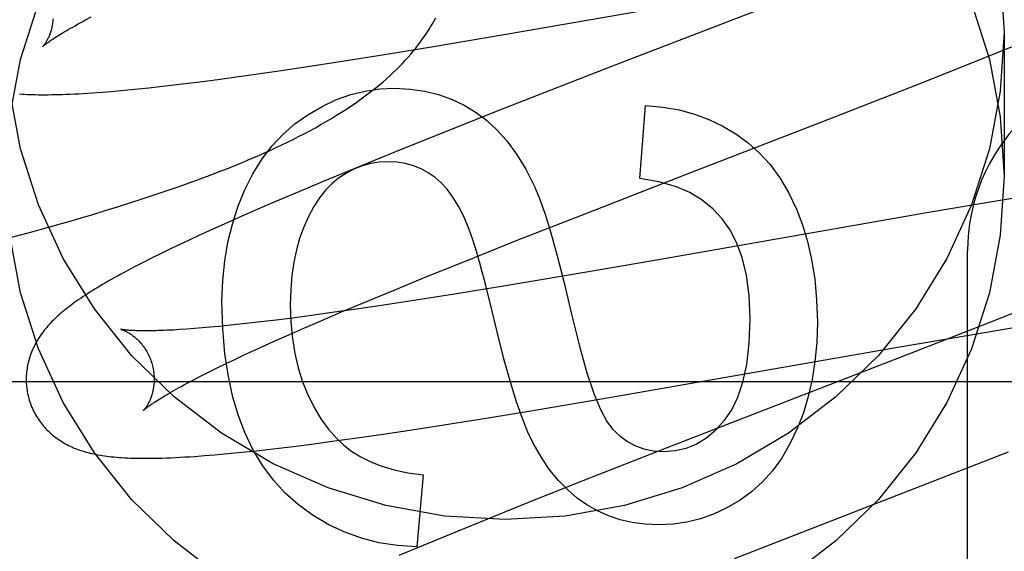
# Model space of a CAD drawing. Header units: inches. Extents: x 0 to 218, y 0 to 141.
# Tile 35 of 76: x 67.1784 to 67.3323, y 72.7799 to 72.863. Entities that reach past the tile are written whole.
import ezdxf

# ---------------------------------------------------------------- set-up
doc = ezdxf.new("R2010")
doc.units = ezdxf.units.IN
doc.header["$LTSCALE"] = 11.9871794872
doc.header["$MEASUREMENT"] = 0
doc.linetypes.add('HIDDEN', pattern=[0.2, 0.1, -0.1])
doc.layers.add('DEFAULT_2', color=8, linetype='HIDDEN')
doc.layers.add('MAIN_RH_DOOR_ASSEMBLY', color=7, linetype='CONTINUOUS')

msp = doc.modelspace()

# ---------------------------------------------------------------- linework, layer by layer
at = {"layer": 'DEFAULT_2', "color": 8, "linetype": 'HIDDEN'}
for p, q in [((67.2550606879, 72.8607847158), (67.2996879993, 72.8685566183)), ((67.3007773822, 72.8671897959), (67.2709225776, 72.8556315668)), ((67.1887114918, 72.8629215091), (67.1896159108, 72.8633997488)), ((67.2434038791, 72.8588192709), (67.2550606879, 72.8607847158)), ((67.3322998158, 72.86103469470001), (67.3322998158, 72.8385426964)), ((67.3321852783, 72.8581833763), (67.336726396, 72.86002690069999)), ((67.22884066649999, 72.85646540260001), (67.2354595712, 72.8575178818)), ((67.2354595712, 72.8575178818), (67.2434038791, 72.8588192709)), ((67.32648264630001, 72.8558993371), (67.3321852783, 72.8581833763)), ((67.2234843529, 72.8556402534), (67.22884066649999, 72.85646540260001)), ((67.3184979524, 72.85274348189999), (67.32648264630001, 72.8558993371)), ((67.2123034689, 72.85401970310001), (67.2152638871, 72.85443289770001)), ((67.2152638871, 72.85443289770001), (67.2193170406, 72.8550181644)), ((67.2193170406, 72.8550181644), (67.2234843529, 72.8556402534)), ((67.2709225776, 72.8556315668), (67.2541301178, 72.8490808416)), ((67.202078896, 72.8527126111), (67.2038615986, 72.8529245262)), ((67.2038615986, 72.8529245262), (67.2066013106, 72.8532645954)), ((67.2066013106, 72.8532645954), (67.2094150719, 72.8536299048)), ((67.2094150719, 72.8536299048), (67.2123034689, 72.85401970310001)), ((67.1921012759, 72.8517084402), (67.1937001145, 72.8518436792)), ((67.1937001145, 72.8518436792), (67.1953221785, 72.8519924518)), ((67.1953221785, 72.8519924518), (67.196964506, 72.8521536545)), ((67.196964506, 72.8521536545), (67.1986333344, 72.8523272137)), ((67.1986333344, 72.8523272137), (67.20033586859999, 72.852513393)), ((67.20033586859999, 72.852513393), (67.202078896, 72.8527126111)), ((67.3026078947, 72.8465507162), (67.3184979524, 72.85274348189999)), ((67.2541301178, 72.8490808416), (67.2443163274, 72.8451976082)), ((67.2753679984, 72.8381374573), (67.2762274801, 72.8495562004)), ((67.2443163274, 72.8451976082), (67.236919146, 72.8422289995)), ((67.28263950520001, 72.8388263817), (67.3026078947, 72.8465507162)), ((67.236919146, 72.8422289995), (67.23078899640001, 72.8397326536)), ((67.23078899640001, 72.8397326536), (67.2258539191, 72.8376927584)), ((67.2031997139, 72.8368668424), (67.205051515, 72.8375252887)), ((67.2258539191, 72.8376927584), (67.2220325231, 72.8360905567)), ((67.2670555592, 72.8327693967), (67.28263950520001, 72.8388263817)), ((67.199454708, 72.8355865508), (67.2013341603, 72.8362209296)), ((67.2013341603, 72.8362209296), (67.2031997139, 72.8368668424)), ((67.2220325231, 72.8360905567), (67.2183327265, 72.8345167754)), ((67.1937342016, 72.833744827), (67.1956545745, 72.8343491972)), ((67.1956545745, 72.8343491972), (67.1975614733, 72.8349628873)), ((67.1975614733, 72.8349628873), (67.199454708, 72.8355865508)), ((67.2183327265, 72.8345167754), (67.2156424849, 72.833356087)), ((67.3307473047, 72.834557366), (67.32110982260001, 72.8329319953)), ((67.33787216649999, 72.8357232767), (67.3307473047, 72.834557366)), ((67.1898539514, 72.8325617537), (67.1918005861, 72.8331491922)), ((67.1918005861, 72.8331491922), (67.1937342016, 72.833744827)), ((67.2156424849, 72.833356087), (67.2130282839, 72.8322128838)), ((67.256203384, 72.8285030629), (67.2670555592, 72.8327693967)), ((67.32110982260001, 72.8329319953), (67.2770891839, 72.8252640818)), ((67.1878948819, 72.83198212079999), (67.1898539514, 72.8325617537)), ((67.2130282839, 72.8322128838), (67.2104907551, 72.8310865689)), ((67.1769371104, 72.8289222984), (67.1799536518, 72.8297369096)), ((67.1799536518, 72.8297369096), (67.1829496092, 72.8305657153)), ((67.1829496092, 72.8305657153), (67.1849352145, 72.8311268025)), ((67.2080346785, 72.8299783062), (67.206446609, 72.8292508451)), ((67.2104907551, 72.8310865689), (67.2080346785, 72.8299783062)), ((67.2048965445, 72.8285314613), (67.203378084, 72.8278167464)), ((67.206446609, 72.8292508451), (67.2048965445, 72.8285314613)), ((67.2478293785, 72.82516630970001), (67.256203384, 72.8285030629)), ((67.2018860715, 72.8271036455), (67.2004296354, 72.82639583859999)), ((67.203378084, 72.8278167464), (67.2018860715, 72.8271036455)), ((67.3265998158, 72.2220534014), (67.3265998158, 72.8268572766)), ((67.1990309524, 72.8257037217), (67.1977093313, 72.82503701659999)), ((67.2004296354, 72.82639583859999), (67.1990309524, 72.8257037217)), ((67.241788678, 72.8227259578), (67.2478293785, 72.82516630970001)), ((67.2770891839, 72.8252640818), (67.26425835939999, 72.8230606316)), ((67.1977093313, 72.82503701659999), (67.1964709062, 72.82439943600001)), ((67.2369431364, 72.82074257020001), (67.241788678, 72.8227259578)), ((67.26425835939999, 72.8230606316), (67.2540488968, 72.8213505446)), ((67.2322917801, 72.8188119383), (67.2369431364, 72.82074257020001)), ((67.2540488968, 72.8213505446), (67.2463796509, 72.8201026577)), ((67.2400466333, 72.8191036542), (67.23496868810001, 72.8183284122)), ((67.2463796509, 72.8201026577), (67.2400466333, 72.8191036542)), ((67.2310522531, 72.817749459), (67.2272774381, 72.8172099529)), ((67.2287244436, 72.8173098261), (67.2322917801, 72.8188119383)), ((67.23496868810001, 72.8183284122), (67.2310522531, 72.817749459)), ((67.3373007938, 72.8185533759), (67.3296677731, 72.8155229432)), ((67.2185315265, 72.8160492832), (67.2161188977, 72.815757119)), ((67.2210451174, 72.81636794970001), (67.2185315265, 72.8160492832)), ((67.2236551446, 72.81671231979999), (67.2210451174, 72.81636794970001)), ((67.2228448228, 72.81478324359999), (67.22530543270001, 72.8158492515)), ((67.2272774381, 72.8172099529), (67.2236551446, 72.81671231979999)), ((67.22530543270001, 72.8158492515), (67.2287244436, 72.8173098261)), ((67.2045725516, 72.81462881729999), (67.2034748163, 72.81455604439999)), ((67.2057285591, 72.8147141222), (67.2045725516, 72.81462881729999)), ((67.2069412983, 72.8148120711), (67.2057285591, 72.8147141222)), ((67.208209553, 72.8149227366), (67.2069412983, 72.8148120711)), ((67.2095320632, 72.8150461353), (67.208209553, 72.8149227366)), ((67.2109075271, 72.81518223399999), (67.2095320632, 72.8150461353)), ((67.2123345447, 72.815330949), (67.2109075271, 72.81518223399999)), ((67.2138117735, 72.8154921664), (67.2123345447, 72.815330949)), ((67.2161188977, 72.815757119), (67.2138117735, 72.8154921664)), ((67.2204779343, 72.81374420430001), (67.2228448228, 72.81478324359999)), ((67.3296677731, 72.8155229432), (67.3184488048, 72.8111302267)), ((67.32739305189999, 72.8138119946), (67.33563401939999, 72.8151921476)), ((67.2160425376, 72.8117535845), (67.2182090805, 72.8127337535)), ((67.2182090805, 72.8127337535), (67.2204779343, 72.81374420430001)), ((67.3153733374, 72.8117471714), (67.32739305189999, 72.8138119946)), ((67.2146570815, 72.81111782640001), (67.2160425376, 72.8117535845)), ((67.27087774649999, 72.80399805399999), (67.3153733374, 72.8117471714)), ((67.2107970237, 72.8093016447), (67.2120331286, 72.8098912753)), ((67.2120331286, 72.8098912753), (67.21332021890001, 72.8104968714)), ((67.21332021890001, 72.8104968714), (67.2146570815, 72.81111782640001)), ((67.3184488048, 72.8111302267), (67.2797615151, 72.7961390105)), ((67.20740621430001, 72.8076349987), (67.2084825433, 72.80817287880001)), ((67.2084825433, 72.80817287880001), (67.2096131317, 72.80872863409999)), ((67.2096131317, 72.80872863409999), (67.2107970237, 72.8093016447)), ((67.20451585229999, 72.8061376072), (67.20542151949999, 72.8066163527)), ((67.20542151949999, 72.8066163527), (67.2063853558, 72.80711580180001)), ((67.2063853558, 72.80711580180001), (67.20740621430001, 72.8076349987)), ((67.1767998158, 72.8064573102), (67.6767998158, 72.8064573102)), ((67.2592553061, 72.8020381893), (67.27087774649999, 72.80399805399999)), ((67.2513333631, 72.8007401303), (67.2592553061, 72.8020381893)), ((67.2447317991, 72.7996899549), (67.2513333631, 72.8007401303)), ((67.2393887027, 72.798866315), (67.2447317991, 72.7996899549)), ((67.2272628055, 72.7971149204), (67.2311864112, 72.79766042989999)), ((67.2311864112, 72.79766042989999), (67.23523102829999, 72.7982451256)), ((67.23523102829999, 72.7982451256), (67.2393887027, 72.798866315)), ((67.2154237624, 72.7956443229), (67.21715034, 72.7958382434)), ((67.21715034, 72.7958382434), (67.2189114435, 72.79604434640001)), ((67.2189114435, 72.79604434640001), (67.2216192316, 72.7963758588)), ((67.2216192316, 72.7963758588), (67.2244038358, 72.79673309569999)), ((67.2244038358, 72.79673309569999), (67.2272628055, 72.7971149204)), ((67.2797615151, 72.7961390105), (67.2664419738, 72.7909191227)), ((67.2073286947, 72.794872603), (67.2088797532, 72.79499942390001)), ((67.2088797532, 72.79499942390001), (67.2104563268, 72.7951397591)), ((67.2104563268, 72.7951397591), (67.2120728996, 72.7952943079)), ((67.2120728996, 72.7952943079), (67.2137305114, 72.7954628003)), ((67.2137305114, 72.7954628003), (67.2154237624, 72.7956443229)), ((67.290165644, 72.77883027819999), (67.3330020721, 72.7954473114)), ((67.2414798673, 72.79184819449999), (67.24049760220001, 72.7806135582)), ((67.2664419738, 72.7909191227), (67.2578093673, 72.7874887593)), ((67.2578093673, 72.7874887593), (67.2515263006, 72.7849586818)), ((67.2515263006, 72.7849586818), (67.2464431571, 72.7828854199)), ((67.2464431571, 72.7828854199), (67.2415190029, 72.7808492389)), ((67.2415190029, 72.7808492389), (67.2377061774, 72.7792499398))]:
    msp.add_line(p, q, dxfattribs=at)
for points in [[(67.3317167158, 72.8702795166), (67.3322998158, 72.86103469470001)], [(67.17688291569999, 72.8477875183), (67.178566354, 72.8567675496), (67.1813743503, 72.8655451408)], [(67.3272252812, 72.8655451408), (67.3300332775, 72.8567675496), (67.3317167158, 72.8477875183), (67.3322998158, 72.8385426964)], [(67.1836321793, 72.8631136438), (67.1836169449, 72.86289455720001), (67.1835965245, 72.8626802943), (67.1835712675, 72.8624712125), (67.1835415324, 72.8622675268), (67.18350769, 72.8620694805), (67.1834701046, 72.8618772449), (67.1834291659, 72.8616910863), (67.1833851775, 72.8615108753), (67.1833384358, 72.8613365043), (67.18328929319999, 72.8611681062), (67.1832380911, 72.8610057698), (67.1831851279, 72.8608494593), (67.1831307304, 72.8606992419), (67.1830750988, 72.8605548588), (67.1830184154, 72.8604160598), (67.1829609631, 72.86028288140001), (67.18290298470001, 72.8601552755), (67.1828447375, 72.8600332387), (67.182786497, 72.85991681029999), (67.1827284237, 72.8598058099), (67.1826706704, 72.8597000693), (67.1826134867, 72.8595996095), (67.18255707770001, 72.8595043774), (67.1825017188, 72.8594144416), (67.18244767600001, 72.85932984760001), (67.1823952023, 72.8592506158), (67.1823445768, 72.8591768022), (67.1822960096, 72.8591083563), (67.1822496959, 72.8590452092), (67.1822059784, 72.8589874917), (67.1821651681, 72.8589352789), (67.1821276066, 72.8588886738), (67.1820936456, 72.8588477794), (67.1820636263, 72.8588126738), (67.1820379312, 72.85878347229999), (67.18201684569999, 72.8587601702), (67.1820006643, 72.8587427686), (67.1819897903, 72.8587313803), (67.18198460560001, 72.85872608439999)], [(67.1819855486, 72.8587270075), (67.1819930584, 72.8587342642), (67.1820076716, 72.8587480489), (67.1820299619, 72.8587685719), (67.1820604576, 72.8587959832), (67.1820997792, 72.8588304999), (67.1821483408, 72.8588721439), (67.18220660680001, 72.8589209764), (67.1822750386, 72.8589770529), (67.1823541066, 72.859040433), (67.1824442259, 72.8591111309), (67.1825458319, 72.8591891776), (67.1826593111, 72.8592745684), (67.1827850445, 72.8593672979), (67.182923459, 72.8594673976), (67.1830749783, 72.8595748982), (67.1832400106, 72.8596898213), (67.1834190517, 72.8598122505), (67.1836122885, 72.8599420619), (67.1838200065, 72.8600792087), (67.1840423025, 72.8602235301), (67.1842792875, 72.8603748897), (67.1845310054, 72.8605331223), (67.1847974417, 72.8606980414), (67.185078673, 72.8608695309), (67.1853746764, 72.861047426), (67.1856855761, 72.861231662), (67.1860114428, 72.86142214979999), (67.18635231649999, 72.8616187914), (67.1867082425, 72.8618215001), (67.1870791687, 72.8620301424), (67.1874650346, 72.8622445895), (67.187865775, 72.8624647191), (67.1882812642, 72.8626903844), (67.1887114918, 72.8629215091)], [(67.205051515, 72.8375252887), (67.2059724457, 72.8378596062), (67.2068901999, 72.8381975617), (67.2078048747, 72.8385393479), (67.2087165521, 72.8388851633), (67.209625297, 72.83923521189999), (67.21053122, 72.83958972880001), (67.21143419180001, 72.8399488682), (67.2123341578, 72.8403128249), (67.2132309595, 72.8406817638), (67.2141244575, 72.8410558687), (67.2150145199, 72.841435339), (67.2159009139, 72.8418203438), (67.2167837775, 72.84221123), (67.2176627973, 72.8426081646), (67.2185390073, 72.8430119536), (67.2194129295, 72.8434232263), (67.22028546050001, 72.8438428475), (67.2211573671, 72.844271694), (67.2220291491, 72.8447105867), (67.22290285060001, 72.8451612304), (67.2237742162, 72.8456221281), (67.2246421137, 72.8460933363), (67.2255001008, 72.8465719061), (67.22634360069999, 72.8470556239), (67.2271680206, 72.8475419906), (67.22796835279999, 72.8480279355), (67.2287434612, 72.8485124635), (67.22948991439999, 72.84899295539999), (67.2302107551, 72.8494708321), (67.230907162, 72.8499464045), (67.2315808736, 72.8504204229), (67.23223340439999, 72.8508935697), (67.2328660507, 72.85136645), (67.23348028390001, 72.8518398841), (67.234076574, 72.852313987), (67.234655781, 72.8527892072), (67.235217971, 72.8532653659), (67.2357633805, 72.8537424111), (67.2362922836, 72.8542203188), (67.23680496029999, 72.8546990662), (67.2373015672, 72.8551785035), (67.23778230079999, 72.8556585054), (67.2382472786, 72.8561388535), (67.238696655, 72.8566193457), (67.23913051, 72.8570996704), (67.2395489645, 72.8575795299), (67.2399520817, 72.8580585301), (67.2403398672, 72.8585361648), (67.240712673, 72.85901231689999), (67.2410706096, 72.8594865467), (67.2414143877, 72.8599592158), (67.2417444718, 72.8604304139), (67.2420614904, 72.8609005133), (67.2423659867, 72.8613698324), (67.2426584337, 72.8618386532), (67.2429392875, 72.8623073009), (67.2432089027, 72.86277599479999), (67.2434676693, 72.8632450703)], [(67.3322998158, 72.86103469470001), (67.3317167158, 72.8517898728), (67.3300332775, 72.8428098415), (67.3272252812, 72.8340322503), (67.3233653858, 72.8256441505), (67.31848745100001, 72.817777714), (67.3126836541, 72.8105352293), (67.3060192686, 72.80403711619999), (67.29860886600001, 72.79836115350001), (67.2905453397, 72.7936090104), (67.2819589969, 72.78982943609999), (67.27296495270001, 72.7870994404), (67.2637016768, 72.7854359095), (67.2542998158, 72.78488671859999), (67.24489795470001, 72.7854359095), (67.2356346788, 72.7870994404), (67.2266406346, 72.78982943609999), (67.2180542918, 72.7936090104), (67.2099907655, 72.79836115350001), (67.2025803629, 72.80403711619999), (67.19591597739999, 72.8105352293), (67.19011218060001, 72.817777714), (67.1852342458, 72.8256441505), (67.1813743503, 72.8340322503), (67.178566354, 72.8428098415), (67.17688291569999, 72.8517898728)], [(67.1783969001, 72.8513687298), (67.1787871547, 72.8513432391), (67.1791879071, 72.8513206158), (67.1795999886, 72.851300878), (67.1800241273, 72.8512840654), (67.1804611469, 72.8512702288), (67.1809117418, 72.8512594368), (67.18137667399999, 72.8512517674), (67.18185669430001, 72.85124731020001), (67.18235260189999, 72.85124616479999), (67.1828651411, 72.85124844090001), (67.1833951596, 72.851254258), (67.183943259, 72.8512637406), (67.18451013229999, 72.8512770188), (67.1850964, 72.8512942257), (67.185702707, 72.8513154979), (67.1863296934, 72.8513409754), (67.1869780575, 72.8513708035), (67.1876482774, 72.8514051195), (67.1883415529, 72.8514441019), (67.1890563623, 72.85148776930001), (67.189792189, 72.85153617), (67.1905464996, 72.8515891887), (67.1921012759, 72.8517084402)], [(67.22344465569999, 72.84812252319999), (67.2256995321, 72.84942676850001), (67.2279467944, 72.8504769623), (67.23017778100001, 72.8512655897), (67.2324184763, 72.8518151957), (67.23469486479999, 72.8521483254), (67.236998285, 72.8522574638)], [(67.236998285, 72.8522574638), (67.2394359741, 72.8521348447), (67.2417399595, 72.851807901), (67.24390183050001, 72.8512744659), (67.24594681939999, 72.8505410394), (67.24790015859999, 72.84961412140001), (67.2497534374, 72.8484915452)], [(67.2497534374, 72.8484915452), (67.2514063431, 72.8472649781), (67.2530140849, 72.8457706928), (67.25458103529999, 72.8440231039), (67.2560940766, 72.841978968), (67.25754009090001, 72.8395950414), (67.258923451, 72.8368857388)], [(67.2762274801, 72.8495562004), (67.2789425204, 72.8493071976), (67.28150144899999, 72.8488610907), (67.2838905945, 72.8482173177), (67.28615097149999, 72.8473775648), (67.2883235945, 72.8463435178), (67.290394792, 72.845114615)], [(67.2135722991, 72.83628420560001), (67.2148878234, 72.8388820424), (67.2163305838, 72.8412123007), (67.21789616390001, 72.8432584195), (67.2195978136, 72.8450700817), (67.2214487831, 72.84669696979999), (67.22344465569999, 72.84812252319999)], [(67.290394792, 72.845114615), (67.2923155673, 72.8437201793), (67.2940957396, 72.8421166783), (67.295732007, 72.84032055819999), (67.29723427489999, 72.83828248), (67.29861244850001, 72.8359531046), (67.2998632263, 72.8333488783)], [(67.23601601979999, 72.8407772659), (67.2346210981, 72.840703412), (67.2332776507, 72.8404915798), (67.2319942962, 72.8401458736), (67.2307451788, 72.8396539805), (67.2295044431, 72.8390035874), (67.2282807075, 72.8381987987)], [(67.24336821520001, 72.8383024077), (67.24228742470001, 72.8390529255), (67.2411572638, 72.8396672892), (67.2399856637, 72.8401446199), (67.2387488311, 72.8404875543), (67.23742297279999, 72.8406987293), (67.23601601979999, 72.8407772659)], [(67.2099907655, 72.7758691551), (67.2025803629, 72.7815451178), (67.19591597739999, 72.788043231), (67.19011218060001, 72.7952857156), (67.1852342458, 72.8031521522), (67.1813743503, 72.8115402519), (67.178566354, 72.8203178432), (67.17688291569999, 72.8292978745), (67.1762998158, 72.8385426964)], [(67.2282807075, 72.8381987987), (67.22723556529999, 72.8373508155), (67.2262376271, 72.836335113), (67.2252838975, 72.83516016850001), (67.224383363, 72.8338005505), (67.2235450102, 72.8322308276), (67.2227658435, 72.830459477)], [(67.24870028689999, 72.8302086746), (67.24787808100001, 72.83213333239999), (67.2470263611, 72.8338180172), (67.2461423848, 72.8352536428), (67.2452343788, 72.836467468), (67.2443105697, 72.8374867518), (67.24336821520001, 72.8383024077)], [(67.2882418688, 72.8318603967), (67.2867896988, 72.8334221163), (67.2850866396, 72.8347836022), (67.28315753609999, 72.83595046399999), (67.2809278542, 72.83690587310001), (67.2783230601, 72.837633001), (67.2753679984, 72.8381374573)], [(67.3322998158, 72.8385426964), (67.3317167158, 72.8292978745), (67.3300332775, 72.8203178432), (67.3272252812, 72.8115402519), (67.3233653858, 72.8031521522), (67.31848745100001, 72.7952857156), (67.3126836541, 72.788043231), (67.3060192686, 72.7815451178), (67.29860886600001, 72.7758691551)], [(67.2100473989, 72.8189832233), (67.21016269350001, 72.8222229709), (67.210470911, 72.8253109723), (67.2109758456, 72.8282385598), (67.2116661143, 72.83103173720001), (67.212530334, 72.8337165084), (67.2135722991, 72.83628420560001)], [(67.258923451, 72.8368857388), (67.2597041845, 72.83502070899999), (67.26055310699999, 72.8326001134), (67.2614667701, 72.82964924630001), (67.262455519, 72.8260922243), (67.2635296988, 72.8218531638), (67.26468586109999, 72.8169573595)], [(67.2998632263, 72.8333488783), (67.3007947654, 72.83092564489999), (67.3015791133, 72.82830569), (67.3022242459, 72.82549708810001), (67.3027062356, 72.8224756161), (67.3030011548, 72.8192170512), (67.3031169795, 72.8157294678)], [(67.1849352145, 72.8311268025), (67.1859243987, 72.8314100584), (67.1878948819, 72.83198212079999)], [(67.29261902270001, 72.8162206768), (67.29244882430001, 72.819856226), (67.292037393, 72.82305909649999), (67.2913683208, 72.8258095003), (67.2904908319, 72.82816680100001), (67.28945415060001, 72.8301903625), (67.2882418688, 72.8318603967)], [(67.2227658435, 72.830459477), (67.2221757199, 72.8287943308), (67.22168132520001, 72.8269983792), (67.22127837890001, 72.825076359), (67.2209797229, 72.8230140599), (67.2207981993, 72.8207972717), (67.2207295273, 72.8184307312)], [(67.2530759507, 72.8141930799), (67.2521379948, 72.81806294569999), (67.2512830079, 72.82145230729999), (67.2505105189, 72.82436091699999), (67.24982194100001, 72.8267895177), (67.2492186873, 72.8287388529), (67.24870028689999, 72.8302086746)], [(67.1964709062, 72.82439943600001), (67.1958818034, 72.82409125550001), (67.1953120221, 72.823789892), (67.1947610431, 72.8234951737), (67.1942283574, 72.8232069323), (67.1937134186, 72.8229249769), (67.1932157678, 72.8226491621), (67.1927346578, 72.8223791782), (67.1922694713, 72.82211478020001), (67.1918194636, 72.8218556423), (67.1913839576, 72.8216014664), (67.1909622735, 72.8213519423), (67.19055376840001, 72.8211067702), (67.1901577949, 72.8208656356), (67.18977374, 72.820628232), (67.1894009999, 72.8203942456), (67.1890389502, 72.8201633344), (67.1886871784, 72.8199352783), (67.1883452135, 72.8197098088), (67.1880126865, 72.8194867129), (67.1876892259, 72.8192657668), (67.1873744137, 72.8190467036), (67.18706785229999, 72.81882925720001), (67.1867691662, 72.81861316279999), (67.18647799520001, 72.8183981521), (67.1861939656, 72.81818393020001), (67.185916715, 72.81797019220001), (67.1856459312, 72.8177566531), (67.1853812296, 72.8175429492), (67.18512254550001, 72.8173289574), (67.1848697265, 72.8171144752)], [(67.2136081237, 72.79847845), (67.2126026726, 72.8011024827), (67.2117504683, 72.8040304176), (67.2110406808, 72.8072496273), (67.21050580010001, 72.81079799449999), (67.2101783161, 72.8147134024), (67.2100473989, 72.8189832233)], [(67.2207295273, 72.8184307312), (67.22081823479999, 72.8157225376), (67.221052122, 72.8131829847), (67.2214362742, 72.8108182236), (67.2219554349, 72.808609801), (67.22259434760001, 72.806539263), (67.2233580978, 72.804612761)], [(67.1848697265, 72.8171144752), (67.1846226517, 72.81689931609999), (67.18438116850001, 72.8166832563), (67.184145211, 72.8164661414), (67.1839146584, 72.8162477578), (67.1836895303, 72.8160280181), (67.1834697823, 72.8158067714), (67.1832554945, 72.8155839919), (67.1830467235, 72.8153596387), (67.1828434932, 72.81513364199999), (67.18264580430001, 72.8149059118), (67.1824537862, 72.81467652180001), (67.1822675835, 72.8144455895), (67.18208713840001, 72.81421299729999), (67.1819125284, 72.8139788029), (67.1817435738, 72.8137427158), (67.1815802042, 72.813504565), (67.1814223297, 72.8132641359), (67.18126976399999, 72.81302102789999), (67.1811228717, 72.812775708), (67.1809818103, 72.8125283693), (67.1808469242, 72.8122795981), (67.1807185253, 72.8120300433), (67.18059663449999, 72.811779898), (67.18048143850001, 72.8115297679), (67.1803726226, 72.8112792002), (67.1802700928, 72.8110281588), (67.1801735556, 72.8107760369), (67.1800828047, 72.8105222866), (67.1799977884, 72.81026668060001), (67.179918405, 72.8100087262), (67.1798448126, 72.8097486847), (67.17977712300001, 72.8094866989), (67.1797153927, 72.8092226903), (67.1796596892, 72.8089565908), (67.1796101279, 72.8086885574), (67.1795668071, 72.8084186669), (67.1795298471, 72.80814714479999), (67.17949935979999, 72.8078742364), (67.1794754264, 72.8076000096), (67.1794581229, 72.807324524), (67.1794475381, 72.8070480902), (67.17944374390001, 72.8067710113), (67.1794468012, 72.8064934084), (67.1794567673, 72.8062154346), (67.1794736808, 72.8059373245), (67.1794975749, 72.8056592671), (67.1795284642, 72.80538157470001), (67.1795663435, 72.8051045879), (67.1796112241, 72.80482842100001), (67.1796631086, 72.8045531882), (67.17972195, 72.8042792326), (67.1797876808, 72.80400690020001), (67.1798496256, 72.8037743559)], [(67.26468586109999, 72.8169573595), (67.2659185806, 72.81195850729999), (67.2670850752, 72.8078147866), (67.2681836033, 72.8045745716), (67.26921938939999, 72.8020927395), (67.2701976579, 72.8002241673), (67.2711166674, 72.7990172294)], [(67.2886285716, 72.8004430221), (67.2897306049, 72.80201965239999), (67.2906742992, 72.8039911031), (67.2914750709, 72.8063326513), (67.2920866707, 72.8091184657), (67.2924628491, 72.8124227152), (67.29261902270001, 72.8162206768)], [(67.1942755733, 72.8145978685), (67.1942637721, 72.81460046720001), (67.1942541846, 72.8146026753), (67.1942602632, 72.814601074), (67.1942753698, 72.8145969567), (67.1942981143, 72.8145904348), (67.19432817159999, 72.8145813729), (67.1943652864, 72.81456961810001), (67.1944092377, 72.8145550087), (67.19445958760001, 72.8145374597), (67.1945159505, 72.8145168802), (67.19457796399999, 72.81449318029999), (67.194645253, 72.8144662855), (67.1947175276, 72.8144360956), (67.19479442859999, 72.8144025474), (67.1948758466, 72.81436547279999), (67.1949616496, 72.8143247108), (67.1950515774, 72.8142801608), (67.1951454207, 72.8142316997), (67.1952429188, 72.81417923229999), (67.1953437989, 72.8141226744), (67.1954479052, 72.8140618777), (67.1955550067, 72.81399673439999), (67.1956650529, 72.8139270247), (67.19577799, 72.8138525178), (67.1958935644, 72.8137731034), (67.19601155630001, 72.8136886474), (67.1961317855, 72.8135989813), (67.1962539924, 72.81350398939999), (67.1963781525, 72.8134033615), (67.1965042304, 72.81329677), (67.1966319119, 72.8131841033), (67.1967609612, 72.8130651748), (67.1968910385, 72.81293988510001), (67.1970217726, 72.81280816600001), (67.1971529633, 72.812669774), (67.1972844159, 72.81252444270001), (67.1974156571, 72.812372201), (67.1975462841, 72.81221301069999), (67.1976758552, 72.8120468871), (67.1978039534, 72.81187382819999), (67.1979300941, 72.81169396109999), (67.1980538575, 72.8115073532), (67.1981746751, 72.8113143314), (67.1982920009, 72.8111152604), (67.1984054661, 72.8109102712), (67.1985147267, 72.8106994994), (67.1986192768, 72.8104834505), (67.19871865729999, 72.8102626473), (67.1988125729, 72.81003733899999), (67.1989007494, 72.8098077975), (67.1989828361, 72.8095746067), (67.1990584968, 72.8093384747), (67.1991186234, 72.809132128)], [(67.2034748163, 72.81455604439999), (67.202437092, 72.8144956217), (67.2019412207, 72.8144699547), (67.201460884, 72.8144472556), (67.2009962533, 72.8144274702), (67.20054732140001, 72.8144105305), (67.2001141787, 72.8143963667), (67.1996966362, 72.8143848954), (67.1992944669, 72.8143760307), (67.1989078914, 72.81436969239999), (67.1985366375, 72.8143657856), (67.1981818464, 72.8143642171), (67.1978441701, 72.8143648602), (67.1975242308, 72.8143675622), (67.1972228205, 72.8143721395), (67.1969394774, 72.81437840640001), (67.1966741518, 72.8143861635), (67.1964262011, 72.8143952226), (67.1961951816, 72.8144053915), (67.1959804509, 72.8144164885), (67.1957815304, 72.814428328), (67.1955975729, 72.8144407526), (67.1954278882, 72.8144536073), (67.1952717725, 72.8144667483), (67.1951285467, 72.8144800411), (67.1949976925, 72.8144933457), (67.19487865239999, 72.81450653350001), (67.1947710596, 72.814519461), (67.1946745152, 72.8145319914), (67.19458867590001, 72.81454398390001), (67.1945131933, 72.8145553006), (67.1944477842, 72.8145657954), (67.1943921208, 72.8145753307), (67.1943460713, 72.8145837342), (67.19430948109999, 72.8145908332), (67.1942821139, 72.8145964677), (67.1942755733, 72.8145978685)], [(67.3031169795, 72.8157294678), (67.3030107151, 72.81255135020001), (67.3027352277, 72.809552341), (67.30228482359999, 72.8067403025), (67.3016765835, 72.8040916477), (67.30092758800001, 72.8015827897), (67.3000321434, 72.7992215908)], [(67.2586975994, 72.79680321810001), (67.2578731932, 72.7985140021), (67.2570039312, 72.8006781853), (67.2560899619, 72.8032755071), (67.25513084, 72.8063667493), (67.2541261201, 72.8100126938), (67.2530759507, 72.8141930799)], [(67.19911862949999, 72.8091321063), (67.1991743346, 72.8089216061), (67.1992313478, 72.8086802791), (67.1992813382, 72.8084381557), (67.1993242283, 72.8081960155), (67.1993600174, 72.8079545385), (67.19938879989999, 72.80771410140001), (67.1994106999, 72.8074750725), (67.1994258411, 72.80723813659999), (67.1994343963, 72.8070039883), (67.1994365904, 72.806772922), (67.19943267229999, 72.80654524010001), (67.1994229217, 72.80632153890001), (67.1994076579, 72.8061023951), (67.1993872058, 72.8058880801), (67.1993619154, 72.8056789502), (67.19933214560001, 72.8054752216), (67.1992982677, 72.8052771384), (67.1992606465, 72.805084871), (67.1992196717, 72.8048986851), (67.1991756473, 72.8047184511), (67.19912886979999, 72.8045440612), (67.1990796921, 72.8043756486), (67.1990284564, 72.8042133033), (67.1989754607, 72.8040569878), (67.1989210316, 72.8039067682), (67.1988653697, 72.803762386), (67.19880865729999, 72.8036235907), (67.19875117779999, 72.8034904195), (67.1986931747, 72.803362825), (67.1986349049, 72.8032408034), (67.19857664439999, 72.8031243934), (67.1985185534, 72.8030134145), (67.1984607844, 72.8029076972), (67.198403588, 72.8028072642), (67.19834717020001, 72.80271206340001), (67.19829180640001, 72.802622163), (67.1982377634, 72.8025376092), (67.1981852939, 72.8024584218), (67.19813467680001, 72.8023846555), (67.1980861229, 72.802316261), (67.1980398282, 72.80225316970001), (67.1979961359, 72.8021955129), (67.197955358, 72.8021433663), (67.1979178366, 72.80209683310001), (67.1978839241, 72.8020560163), (67.1978539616, 72.8020209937), (67.19782833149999, 72.80199188), (67.1978073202, 72.80196867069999), (67.1977912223, 72.8019513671), (67.1977804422, 72.8019400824), (67.1977753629, 72.8019348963)], [(67.19777642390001, 72.801935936), (67.1977840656, 72.8019433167), (67.19779882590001, 72.8019572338), (67.1978212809, 72.8019778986), (67.197851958, 72.8020054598), (67.1978914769, 72.80204013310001), (67.1979402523, 72.8020819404), (67.1979987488, 72.8021309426), (67.198067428, 72.8021871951), (67.1981467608, 72.8022507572), (67.1982371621, 72.8023216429), (67.1983390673, 72.8023998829), (67.19845286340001, 72.80248547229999), (67.1985789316, 72.80257840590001), (67.1987176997, 72.80267871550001), (67.1988695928, 72.8027864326), (67.1990350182, 72.8029015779), (67.1992144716, 72.8030242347), (67.1994081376, 72.8031542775), (67.1996162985, 72.8032916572), (67.199839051, 72.8034362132), (67.200076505, 72.8035878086), (67.200328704, 72.803746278), (67.2005956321, 72.8039114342), (67.20087736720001, 72.8040831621), (67.201173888, 72.8042612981), (67.2014853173, 72.8044457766), (67.2018117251, 72.80463650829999), (67.2021531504, 72.8048333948), (67.2025096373, 72.8050363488), (67.2028811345, 72.8052452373), (67.2032675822, 72.80545993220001), (67.2036689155, 72.8056803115), (67.2040850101, 72.8059062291), (67.20451585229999, 72.8061376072)], [(67.1798496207, 72.8037743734), (67.179915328, 72.8035474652), (67.1799992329, 72.8032810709), (67.18008983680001, 72.8030168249), (67.1801870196, 72.80275505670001), (67.18029064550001, 72.8024960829), (67.1804006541, 72.8022399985), (67.1805169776, 72.8019868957), (67.1806394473, 72.8017370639), (67.1807678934, 72.8014907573), (67.1809021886, 72.8012481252), (67.1810421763, 72.8010093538), (67.18118773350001, 72.8007745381), (67.1813387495, 72.8005437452), (67.1814950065, 72.8003171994), (67.1816562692, 72.8000951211), (67.18182244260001, 72.7998775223), (67.1819934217, 72.79966442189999), (67.1821689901, 72.79945596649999), (67.1823489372, 72.7992522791), (67.182533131, 72.79905338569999), (67.18272138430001, 72.7988593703), (67.182913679, 72.7986701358), (67.1831100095, 72.7984855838), (67.183310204, 72.7983057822), (67.18351399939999, 72.79813086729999), (67.18372170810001, 72.7979604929), (67.1839334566, 72.797794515), (67.1841497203, 72.7976325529), (67.1843710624, 72.7974742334), (67.1845975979, 72.7973195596), (67.1848298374, 72.79716829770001), (67.1850673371, 72.7970208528), (67.1853100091, 72.7968773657), (67.1855572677, 72.7967382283), (67.1858085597, 72.7966037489), (67.1860635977, 72.7964740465), (67.1863218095, 72.7963493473), (67.1865834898, 72.7962294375), (67.186848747, 72.7961142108), (67.1871177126, 72.796003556), (67.1873906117, 72.7958973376), (67.1876674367, 72.79579552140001), (67.1879482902, 72.7956980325), (67.188233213, 72.7956048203), (67.1885222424, 72.7955158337), (67.1888156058, 72.7954309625), (67.1891135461, 72.7953501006), (67.1894161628, 72.7952731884), (67.1897235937, 72.7952001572), (67.1900360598, 72.795130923), (67.19035374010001, 72.7950654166), (67.1906769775, 72.7950035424), (67.19100597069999, 72.7949452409), (67.1913413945, 72.7948903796), (67.1916836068, 72.7948388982), (67.1920338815, 72.7947906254), (67.1923933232, 72.7947454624), (67.1927631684, 72.79470333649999), (67.1931448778, 72.7946641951), (67.1935393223, 72.7946280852), (67.19394806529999, 72.7945950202), (67.19437081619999, 72.7945651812), (67.1948077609, 72.7945386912), (67.1952588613, 72.7945156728), (67.1957237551, 72.794496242), (67.1962032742, 72.7944804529), (67.1966975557, 72.794468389), (67.19720828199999, 72.79446010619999), (67.1977368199, 72.7944557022), (67.1982846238, 72.7944553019), (67.1988532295, 72.79445905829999), (67.1994441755, 72.7944671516), (67.2000594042, 72.794479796), (67.20069967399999, 72.794497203), (67.2013675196, 72.7945196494), (67.2020596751, 72.794547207), (67.2027744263, 72.7945799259), (67.2035081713, 72.7946177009), (67.2042573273, 72.79466034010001), (67.2050181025, 72.7947075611), (67.20578557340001, 72.7947589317), (67.2073286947, 72.794872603)], [(67.2233580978, 72.804612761), (67.2243879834, 72.8025027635), (67.2254756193, 72.8006441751), (67.2266232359, 72.7990490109), (67.2278241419, 72.7976812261), (67.22907164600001, 72.7965047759), (67.2303679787, 72.7955316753)], [(67.2791128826, 72.7955317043), (67.2808985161, 72.7956645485), (67.2825893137, 72.7960551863), (67.2841712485, 72.79668815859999), (67.2856864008, 72.7976098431), (67.28717685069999, 72.79886661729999), (67.2886285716, 72.8004430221)], [(67.2711166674, 72.7990172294), (67.2722362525, 72.79794072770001), (67.2734249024, 72.7970680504), (67.2746674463, 72.7964044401), (67.2760093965, 72.79593416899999), (67.2774962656, 72.7956415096), (67.2791128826, 72.7955317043)], [(67.3000321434, 72.7992215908), (67.2988321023, 72.7966965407), (67.2975145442, 72.7944463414), (67.2960823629, 72.7924881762), (67.294526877, 72.7907704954), (67.2928394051, 72.7892417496), (67.2910228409, 72.7879191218)], [(67.2242902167, 72.7855248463), (67.2220048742, 72.7871849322), (67.2199316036, 72.789026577), (67.2180798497, 72.7910329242), (67.2164212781, 72.7932545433), (67.2149275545, 72.79574200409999), (67.2136081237, 72.79847845)], [(67.2670801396, 72.7871824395), (67.265593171, 72.7882106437), (67.2641366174, 72.789460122), (67.2627052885, 72.7909225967), (67.2613147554, 72.7926229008), (67.2599805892, 72.7945858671), (67.2586975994, 72.79680321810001)], [(67.2303679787, 72.7955316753), (67.23174518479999, 72.7946741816), (67.2333036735, 72.7939080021), (67.23503535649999, 72.79322740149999), (67.2369644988, 72.79264958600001), (67.2391153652, 72.7921917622), (67.2414798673, 72.79184819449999)], [(67.2783147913, 72.7840515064), (67.27617442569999, 72.7841529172), (67.2741536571, 72.78442301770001), (67.272264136, 72.7848623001), (67.2704709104, 72.78546928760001), (67.268739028, 72.7862425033), (67.2670801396, 72.7871824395)], [(67.2910228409, 72.7879191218), (67.2889685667, 72.7867100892), (67.2869014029, 72.7857332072), (67.2848331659, 72.7849944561), (67.2827284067, 72.7844758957), (67.28055167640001, 72.7841595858), (67.2783147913, 72.7840515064)], [(67.24049760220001, 72.7806135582), (67.2374646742, 72.78081828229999), (67.2345803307, 72.7812672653), (67.2318594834, 72.7819593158), (67.22925739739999, 72.7828980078), (67.226729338, 72.784086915), (67.2242902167, 72.7855248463)]]:
    msp.add_lwpolyline(points, dxfattribs=at)
msp.add_arc((67.3553933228, 72.8268633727), 0.0287935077, 89.99215061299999, 180.0121305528, dxfattribs=at)
at = {"layer": 'MAIN_RH_DOOR_ASSEMBLY', "color": 8, "linetype": 'HIDDEN'}
msp.add_line((67.2517998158, 64.2444573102), (67.2517998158, 81.05445731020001), dxfattribs=at)

doc.saveas('drawing.dxf')
